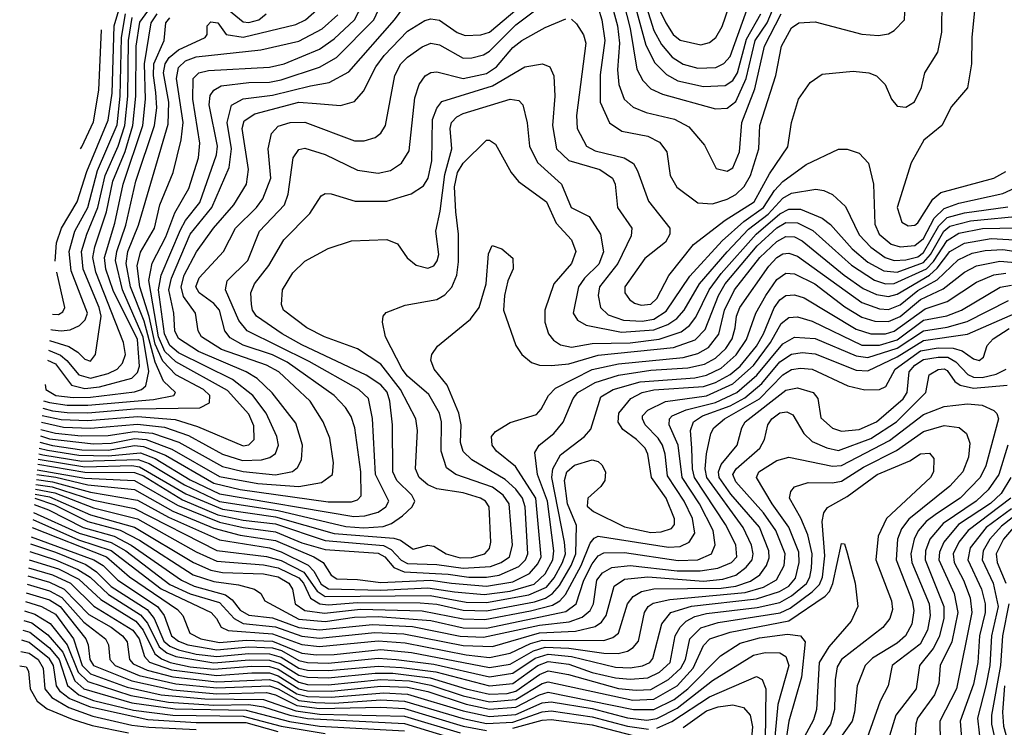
# Model space of a CAD drawing. Extents: x 997028 to 1115134, y 536408 to 618974.
# Tile 74 of 256: x 1001363 to 1004720, y 573464 to 575876. Entities that reach past the tile are written whole.
import ezdxf

# ---------------------------------------------------------------- set-up
doc = ezdxf.new("R2010")
doc.units = 0

msp = doc.modelspace()

# ---------------------------------------------------------------- linework, layer by layer
at = {"layer": '0CON10XD'}
for points in [[(1001437.9, 574503.3), (1001512.7, 574487.3), (1001605, 574483.4), (1001765, 574497.4), (1001856.9, 574486.9), (1001938.7, 574458.7), (1002055, 574394.4), (1002122.8, 574372.8), (1002188.1, 574375), (1002216.4, 574383.6), (1002235, 574396.8), (1002245.6, 574425), (1002240.4, 574455), (1002203.3, 574535), (1002157.7, 574595), (1002089, 574649), (1001905, 574740.6), (1001874.7, 574765), (1001857.3, 574805), (1001836.6, 574955), (1001845.9, 575005), (1001911.1, 575158.9), (1001929, 575191), (1001977.6, 575252.4), (1002034.6, 575415), (1002037.4, 575445), (1002009.1, 575585), (1002012.8, 575617.2), (1002025, 575635.7), (1002050.1, 575649.9), (1002145, 575661), (1002215, 575663), (1002255, 575670.9), (1002385, 575713.3), (1002443.5, 575746.5), (1002570.5, 575875), (1002631.7, 576008.3)], [(1003355, 576026.9), (1003401.9, 575855), (1003408.2, 575795), (1003400.9, 575705), (1003405.7, 575654.3), (1003424.2, 575605), (1003455, 575577.1), (1003498.8, 575558.8), (1003596.3, 575536.3), (1003645, 575510.4), (1003697.8, 575447.8), (1003737.9, 575367.9), (1003775, 575358.8), (1003795, 575370.9), (1003817.2, 575425), (1003825.8, 575525), (1003869.9, 575640.1), (1003902.7, 575785), (1003958.9, 575895)], [(1003412, 575975), (1003444.7, 575845), (1003466.9, 575706.9), (1003487.8, 575667.8), (1003515, 575640), (1003555, 575621.6), (1003735, 575571.7), (1003775, 575574.3), (1003805, 575596.7), (1003840.4, 575675), (1003870.7, 575805), (1003911.4, 575865), (1003945.1, 575944.9)], [(1003449.8, 575965), (1003498.4, 575788.4), (1003528.9, 575728.9), (1003568.8, 575688.8), (1003607.5, 575667.5), (1003695, 575647.4), (1003768.7, 575651.3), (1003795, 575668.3), (1003810.5, 575695), (1003840.7, 575809.3), (1003890.6, 575895)], [(1003480.5, 575980.5), (1003525, 575839.2), (1003551, 575791), (1003587.6, 575747.6), (1003625, 575724.5), (1003675, 575710.2), (1003736.9, 575713.1), (1003763.5, 575726.5), (1003785, 575749.7), (1003869.7, 575985)], [(1003527.8, 575945), (1003566, 575865), (1003591.5, 575825), (1003615, 575806.1), (1003685, 575790), (1003715, 575797.6), (1003737.2, 575815), (1003757.8, 575852.2), (1003803.3, 575985)], [(1004623.8, 575965), (1004610, 575815), (1004608.1, 575725), (1004595, 575643.3), (1004540, 575580), (1004506.9, 575515), (1004445.5, 575464.5), (1004402.8, 575387.3), (1004355.3, 575235.3), (1004371.1, 575185), (1004392.6, 575172.6), (1004415, 575175.5), (1004425, 575183.1), (1004476.1, 575263.9), (1004503.6, 575286.4), (1004684.4, 575335), (1004725, 575358.6)], [(1001433.7, 574456.7), (1001465, 574447.4), (1001615, 574430.2), (1001675, 574431.9), (1001755, 574447.7), (1001794.4, 574444.4), (1001882.3, 574412.3), (1002045, 574318.6), (1002175.1, 574295.1), (1002315, 574285.1), (1002392.1, 574297.9), (1002429.6, 574325), (1002433.5, 574365), (1002421.1, 574448.9), (1002397.4, 574505), (1002353.3, 574575), (1002246.9, 574675), (1002205, 574698.5), (1002051.8, 574751.8), (1001982.9, 574795), (1001971.4, 574815), (1001962.6, 574875), (1001922.2, 574932.2), (1001913.4, 574965), (1001924.5, 575005), (1001966, 575084), (1002023.8, 575165), (1002093.2, 575245), (1002136, 575315), (1002143.7, 575365), (1002121.3, 575505), (1002128.7, 575531.3), (1002165.3, 575554.7), (1002315, 575594.3), (1002375, 575590.4), (1002456.5, 575583.5), (1002505, 575597.3), (1002535, 575632.1), (1002577.4, 575715), (1002606.4, 575753.6), (1002685, 575836.9), (1002745, 575872.3), (1002765, 575878.1), (1002795, 575873.5), (1002855, 575831.7), (1002881.8, 575821.8), (1002935, 575824.2), (1002965, 575833.4), (1003101, 575949)], [(1001435.7, 574479.1), (1001485, 574466.5), (1001573, 574457), (1001665, 574458.7), (1001755, 574472.4), (1001816.3, 574466.3), (1001905.7, 574435.7), (1002055, 574352.3), (1002125, 574335.4), (1002235, 574323.8), (1002293.8, 574336.2), (1002310.2, 574349.8), (1002323.6, 574375), (1002327.5, 574425), (1002305, 574500.9), (1002224.2, 574604.2), (1002173.2, 574653.2), (1002135.3, 574675), (1001972.7, 574745), (1001905, 574788.8), (1001891.9, 574815), (1001888.5, 574875), (1001872, 574955), (1001880.9, 574995), (1001945, 575144.3), (1002017.8, 575235), (1002077.7, 575372.3), (1002085.1, 575435), (1002070.3, 575525), (1002085.8, 575584.2), (1002124.6, 575605.4), (1002225, 575617.9), (1002355, 575650.1), (1002418.6, 575661.4), (1002485, 575698.4), (1002641.5, 575875), (1002684.9, 575935.2)], [(1001440, 574526.9), (1001505, 574512.9), (1001595, 574509.8), (1001765, 574522.8), (1001892.8, 574512.8), (1001969.1, 574489.1), (1002125, 574423), (1002145, 574426.4), (1002162.6, 574445), (1002161, 574491), (1002145, 574530.8), (1002071.7, 574611.7), (1001895, 574709), (1001857.5, 574745), (1001837, 574795), (1001803.7, 574986.3), (1001814.5, 575045.5), (1001861.9, 575135), (1001892.4, 575217.6), (1001939.7, 575300.3), (1001972.6, 575405), (1001977.9, 575455), (1001953.3, 575605), (1001955, 575675.4), (1001973.6, 575695), (1002007.2, 575702.8), (1002215, 575714.1), (1002265, 575725.2), (1002385, 575775.5), (1002435, 575809.8), (1002504.5, 575875.5), (1002545.7, 575955)], [(1001444.4, 574576.2), (1001465, 574570.4), (1001525, 574562.3), (1001595, 574561.6), (1001819.2, 574580.8), (1001888.8, 574595), (1001894, 574605), (1001853.6, 574643.6), (1001825, 574708.6), (1001787.7, 574847.7), (1001741.2, 574965), (1001726.5, 575045), (1001732.2, 575085), (1001767.9, 575175), (1001869.2, 575519.2), (1001871.2, 575595), (1001853.2, 575695), (1001858.7, 575725), (1001872.9, 575747.1), (1001905, 575772.5), (1001995.8, 575815), (1002002.5, 575825), (1002002.5, 575855), (1002015, 575867.7), (1002038.5, 575865), (1002067.1, 575825), (1002125, 575816.4), (1002305, 575858.7), (1002338.1, 575875), (1002405, 575934.2)], [(1003245, 575876.8), (1003261.5, 575861.5), (1003285, 575824.5), (1003293.6, 575795), (1003261.2, 575548.8), (1003264.2, 575505), (1003296, 575445), (1003325, 575429), (1003424.4, 575405), (1003455.6, 575385.6), (1003470.1, 575360.1), (1003506.6, 575256.6), (1003579.6, 575165), (1003580, 575145), (1003565, 575117.8), (1003495, 575061.6), (1003426.4, 574965), (1003426.7, 574945), (1003442.1, 574922.1), (1003459.1, 574909.1), (1003482.3, 574902.3), (1003515, 574905.8), (1003535, 574924.8), (1003576.4, 575003.6), (1003660.3, 575109.8), (1003768.1, 575191.9), (1003866.9, 575255), (1003920, 575350), (1003981.7, 575441.7), (1003994.6, 575525), (1004018.9, 575605), (1004058.3, 575661.7), (1004099.7, 575690.3), (1004205, 575700), (1004258.8, 575695), (1004284, 575684), (1004314.3, 575655), (1004335.7, 575605), (1004355, 575581.4), (1004385, 575577.5), (1004414.1, 575595.9), (1004437.5, 575645), (1004448.8, 575695), (1004493.1, 575765), (1004507, 575833), (1004508.2, 575945)], [(1001431.8, 574435.8), (1001475, 574423.8), (1001575, 574409.9), (1001665, 574408.1), (1001755, 574423.8), (1001785, 574421.2), (1001860.9, 574390.9), (1002025, 574296.2), (1002115, 574273.9), (1002415, 574232), (1002495, 574232.7), (1002515, 574239.5), (1002527, 574253), (1002525.9, 574335), (1002505.9, 574485), (1002493.6, 574523.6), (1002473.6, 574553.6), (1002435.3, 574595), (1002275, 574708.7), (1002225, 574733.4), (1002125, 574766.1), (1002081.1, 574791.1), (1002062.6, 574815), (1002045, 574885.8), (1002025, 574908.5), (1001974.8, 574945), (1001964.2, 574965), (1001975, 574995.8), (1002058.4, 575085), (1002099, 575165), (1002170.7, 575235), (1002191.9, 575265), (1002219.1, 575335), (1002210.9, 575435), (1002222.2, 575487.7), (1002245, 575512.2), (1002285, 575524.8), (1002335, 575526.7), (1002505, 575462.9), (1002537.2, 575462.8), (1002575, 575473.8), (1002595, 575489.1), (1002610.6, 575515), (1002642.4, 575685), (1002662.3, 575725), (1002685, 575748.4), (1002735, 575783), (1002765, 575795.2), (1002795, 575790), (1002875, 575744.8), (1002904.8, 575745.2), (1002945, 575756), (1002965, 575768.3), (1003055, 575858.2), (1003127.7, 575912.3)], [(1001457.8, 574714.6), (1001485, 574702.7), (1001540.3, 574630.3), (1001585, 574618.3), (1001635, 574624.2), (1001745, 574654.3), (1001765, 574672.8), (1001772, 574695), (1001764.5, 574785), (1001682.4, 574952.4), (1001657.1, 575025), (1001652, 575065), (1001687.4, 575182.6), (1001715.5, 575315), (1001782.6, 575515), (1001792.3, 575605), (1001788.6, 575725), (1001811, 575865), (1001831.4, 575895)], [(1001461.6, 574748.8), (1001502.1, 574732.1), (1001524.2, 574714.2), (1001564.7, 574664.7), (1001605, 574653.8), (1001665, 574669.9), (1001695.3, 574684.7), (1001713.9, 574705), (1001723.9, 574735), (1001717.6, 574775), (1001622.8, 575015), (1001612.7, 575065), (1001618.9, 575101.1), (1001659.3, 575220.7), (1001680.5, 575325), (1001723.3, 575426.7), (1001749.3, 575515), (1001759.3, 575615), (1001760.6, 575785), (1001772.7, 575867.3), (1001799.9, 575905)], [(1001469.6, 574820.2), (1001475, 574818.3), (1001505, 574814.9), (1001535, 574818.9), (1001567.1, 574832.9), (1001587, 574853), (1001594.9, 574875), (1001539.1, 575019.1), (1001532.3, 575085), (1001550.7, 575155), (1001595, 575235.2), (1001628.7, 575361.3), (1001695, 575517.1), (1001706.3, 575615), (1001710, 575815), (1001724.1, 575895)], [(1001484, 575052.5), (1001488.5, 575115), (1001505.4, 575165), (1001558.9, 575255), (1001592.4, 575357.6), (1001665, 575533.1), (1001678.1, 575625), (1001685.8, 575855), (1001701.7, 575908.3)], [(1002075, 575908.6), (1002125, 575868.5), (1002145, 575865.7), (1002178.2, 575875), (1002203.7, 575895)], [(1003335, 575916.4), (1003347.7, 575875), (1003357.8, 575805), (1003342.7, 575687.3), (1003342.8, 575595), (1003373.7, 575523.7), (1003416.1, 575496.1), (1003505, 575478.5), (1003545, 575458.6), (1003569.2, 575425), (1003580.5, 575345), (1003603.4, 575305), (1003675, 575251.8), (1003725, 575248.1), (1003775, 575263.3), (1003805, 575279.3), (1003832.9, 575307.1), (1003854.8, 575345), (1003883, 575435), (1003887.2, 575515), (1003941, 575685), (1003960.4, 575785), (1003995, 575847.8), (1004020, 575865), (1004075, 575868.6), (1004235, 575825.8), (1004291.8, 575821.8), (1004325, 575827.9), (1004345, 575838.8), (1004379.6, 575875), (1004382.4, 575925)], [(1001430, 574415.7), (1001457.9, 574407.9), (1001565, 574391), (1001665, 574388.5), (1001775, 574399.2), (1001825, 574380.1), (1001945, 574307), (1002045, 574260.1), (1002502.6, 574182.6), (1002540, 574185), (1002585, 574197), (1002611.4, 574215), (1002622.3, 574235), (1002575.9, 574325), (1002566, 574516), (1002552, 574585), (1002519.7, 574615), (1002350.2, 574710.2), (1002138.6, 574815), (1002110, 574850), (1002064.7, 574955.3), (1002071.1, 574985), (1002141.1, 575055), (1002180.3, 575155), (1002265.7, 575245), (1002278.6, 575281.4), (1002295.5, 575404.5), (1002315, 575433.2), (1002335, 575437.6), (1002405, 575416.2), (1002515, 575362.7), (1002585, 575352.1), (1002627.9, 575362.1), (1002665, 575387.1), (1002691.4, 575428.6), (1002710.5, 575609.5), (1002725.3, 575655), (1002745.9, 575684.1), (1002765, 575695.3), (1002785, 575697.3), (1002875, 575675.2), (1002955, 575692.4), (1002988.8, 575715), (1003045, 575780.4), (1003075, 575804.8), (1003155, 575849.3), (1003225, 575878.4)], [(1001442.2, 574551.1), (1001475, 574542.5), (1001525, 574536.7), (1001595, 574535.8), (1001755, 574549.1), (1001977.9, 574552.1), (1002010.4, 574569.6), (1002011.9, 574595), (1001989.4, 574615), (1001895, 574665.4), (1001851.3, 574711.3), (1001825, 574769.2), (1001804.1, 574864.1), (1001772.6, 574965), (1001763.6, 575036.4), (1001775, 575082.9), (1001822.7, 575165), (1001840.6, 575245), (1001886, 575355), (1001914.1, 575465.9), (1001920.3, 575525), (1001898, 575675), (1001905, 575712.4), (1001928.7, 575735), (1001965, 575748.8), (1002185, 575772.7), (1002315, 575802.9), (1002395, 575844.8), (1002448.4, 575891.6)], [(1001449.5, 574632.4), (1001452.8, 574615), (1001486.8, 574595), (1001545, 574587.4), (1001605, 574588.5), (1001755, 574607.7), (1001778.8, 574615), (1001792.8, 574627.2), (1001804, 574676), (1001784, 574794), (1001713.4, 574955), (1001690, 575055), (1001694.2, 575085.8), (1001724.9, 575174.9), (1001759.1, 575325), (1001823, 575515), (1001830.4, 575575), (1001827.7, 575627.7), (1001819, 575685), (1001820.8, 575725), (1001855.5, 575805), (1001861.4, 575865), (1001875, 575881.4)], [(1001465.4, 574782.6), (1001531.3, 574761.3), (1001562, 574742), (1001585, 574718.2), (1001605, 574711.8), (1001621.3, 574735), (1001640.5, 574865), (1001633.9, 574895), (1001579.6, 575025), (1001574.3, 575085), (1001591.8, 575145), (1001629.7, 575235), (1001654.3, 575345), (1001698.7, 575445), (1001721.8, 575515), (1001732, 575615), (1001734.4, 575805), (1001746.9, 575883.1)], [(1001570.8, 575434.9), (1001575, 575442.1), (1001615, 575527.5), (1001633, 575635), (1001642.1, 575841.5)], [(1001428.2, 574396.3), (1001442.6, 574392.6), (1001575, 574371.4), (1001767, 574377), (1001805, 574363.2), (1001925, 574289.9), (1002045, 574233.4), (1002245, 574203.3), (1002475, 574148.3), (1002536.4, 574143.6), (1002602.2, 574147.8), (1002631.3, 574158.7), (1002668.3, 574185), (1002701.2, 574215), (1002710, 574235), (1002699.7, 574255), (1002649.6, 574305), (1002635.5, 574335), (1002634.4, 574495), (1002625.4, 574575), (1002615.9, 574605.9), (1002595, 574631.3), (1002545, 574663.6), (1002325, 574767.1), (1002258.1, 574805), (1002171, 574865), (1002157.3, 574885), (1002153.2, 574905), (1002151.6, 574945), (1002163.3, 574975), (1002212.7, 575037.3), (1002264.1, 575125), (1002352.7, 575215), (1002391.1, 575275), (1002405, 575282.7), (1002425, 575282.3), (1002507.5, 575257.5), (1002615, 575257.6), (1002697.9, 575282.1), (1002740.2, 575309.8), (1002755.6, 575335), (1002768.4, 575395), (1002770.8, 575535), (1002785.8, 575574.2), (1002802.9, 575597.1), (1002975, 575650.1), (1003085, 575714.7), (1003145.4, 575725.4), (1003170.6, 575715), (1003184.7, 575684.7), (1003187.6, 575615), (1003179.8, 575515), (1003194, 575435), (1003235.1, 575395.1), (1003341.2, 575365), (1003383.8, 575335), (1003393, 575315), (1003401.4, 575235), (1003450.3, 575165), (1003448.5, 575138.5), (1003402.6, 575045), (1003340.6, 574965), (1003335.6, 574935), (1003343.8, 574895), (1003369.3, 574869.3), (1003421.5, 574851.5), (1003485, 574848.6), (1003525.7, 574855), (1003567.4, 574882.6), (1003648.3, 575001.7), (1003758.2, 575121.8), (1003831.9, 575188.1), (1003899.2, 575235), (1003936.7, 575293.3), (1003965, 575323.9), (1004045, 575381.9), (1004155, 575434.6), (1004185, 575434.5), (1004225, 575421.1), (1004257, 575387), (1004274.2, 575315), (1004278.4, 575178.4), (1004293.8, 575145), (1004335, 575110.6), (1004365, 575100.9), (1004415, 575106.5), (1004445, 575129.7), (1004480.9, 575199.1), (1004515, 575232.2), (1004565, 575250.3), (1004715, 575282.9), (1004785, 575314.5)], [(1001426.6, 574377.6), (1001585, 574352.1), (1001745, 574356.4), (1001772.1, 574352.1), (1001929.9, 574259.9), (1002055, 574206.8), (1002235, 574181.4), (1002435, 574124.8), (1002638.8, 574108.8), (1002661.1, 574101.1), (1002705, 574070.8), (1002755, 574084.4), (1002775, 574081.4), (1002817.3, 574055), (1002865, 574041.1), (1002905, 574042.1), (1002949.6, 574055), (1002965, 574073.3), (1002969.6, 574095), (1002964.2, 574215), (1002950.9, 574235), (1002934.6, 574245), (1002875, 574262.6), (1002785, 574276.5), (1002755, 574290.7), (1002725.2, 574315), (1002713, 574345), (1002719, 574475), (1002713.8, 574515), (1002662.1, 574615), (1002595, 574701.2), (1002515, 574754), (1002402.5, 574795), (1002342.1, 574825), (1002262.5, 574885), (1002256.2, 574905), (1002258.9, 574955), (1002295, 575012.9), (1002335, 575052.5), (1002414.7, 575095.3), (1002495, 575121.8), (1002615, 575126.2), (1002651.1, 575111.1), (1002684.1, 575064.1), (1002715, 575039.1), (1002755, 575028.2), (1002775, 575037.1), (1002786.8, 575053.2), (1002792.1, 575075), (1002782, 575155), (1002797, 575223), (1002812.5, 575347.5), (1002836.5, 575435), (1002831.3, 575505), (1002835.6, 575525), (1002853.9, 575545), (1002875, 575556.4), (1003035, 575604.7), (1003065, 575600), (1003078.2, 575585), (1003093.8, 575523.8), (1003101.2, 575445), (1003128.4, 575388.4), (1003210.3, 575315), (1003243.5, 575235), (1003304.8, 575204.8), (1003343.3, 575145), (1003354, 575084), (1003337.8, 575042.2), (1003289, 574995), (1003268.3, 574965), (1003250.5, 574875), (1003265, 574851.8), (1003294.5, 574834.5), (1003415, 574810.9), (1003525, 574818.1), (1003573.3, 574836.7), (1003603.4, 574856.6), (1003628.4, 574885), (1003681.4, 574975), (1003775.4, 575084.6), (1003848.6, 575161.4), (1003915, 575213.2), (1003965, 575267.2), (1003995, 575284.6), (1004078.1, 575298.1), (1004105, 575293.8), (1004135, 575279.6), (1004178.6, 575238.6), (1004225, 575142.7), (1004265, 575100.6), (1004313.8, 575065), (1004345, 575054.5), (1004385, 575056.8), (1004425, 575067.8), (1004445, 575082.4), (1004496.7, 575173.3), (1004525, 575201.1), (1004585, 575217.5), (1004732.3, 575237.7)], [(1001425, 574360.1), (1001585, 574333.3), (1001755, 574332.6), (1001785, 574320.7), (1001918.6, 574238.6), (1002038.3, 574188.3), (1002125, 574170.1), (1002235, 574156.9), (1002405, 574100.7), (1002603.4, 574083.4), (1002629.7, 574069.7), (1002663.4, 574033.4), (1002685, 574022), (1002785, 574019.2), (1002875, 574006.2), (1002968.2, 574011.8), (1003005.3, 574025), (1003033.7, 574045), (1003043.3, 574085), (1003032.3, 574225), (1003012, 574255), (1002975, 574282.5), (1002850.5, 574325), (1002818.7, 574348.7), (1002799.8, 574405), (1002801.7, 574505), (1002794.1, 574535), (1002758, 574598), (1002685, 574661), (1002666.7, 574685), (1002610, 574795), (1002600, 574845), (1002602.5, 574865), (1002612.9, 574877.1), (1002677.7, 574902.3), (1002785, 574922.1), (1002812.7, 574937.3), (1002836.2, 574963.8), (1002853.9, 575005), (1002859.8, 575050.2), (1002858.8, 575145), (1002850.2, 575220.2), (1002846.2, 575306.2), (1002855.6, 575355), (1002875, 575386.5), (1002955, 575464.6), (1002965, 575464.6), (1002985, 575450.9), (1003038.8, 575355), (1003063.8, 575323.8), (1003159, 575255), (1003192.6, 575182.6), (1003245, 575125.6), (1003258.8, 575085), (1003244.7, 575045), (1003184.2, 574975), (1003153.3, 574885), (1003154.2, 574845), (1003165.9, 574805), (1003182.9, 574782.9), (1003207.5, 574767.5), (1003245, 574759.5), (1003315, 574771.8), (1003445, 574774.6), (1003543.4, 574786.6), (1003618.4, 574811.6), (1003646.5, 574833.5), (1003668.5, 574861.5), (1003714, 574955), (1003755, 575010.2), (1003874.2, 575145), (1003955, 575213.7), (1003985, 575229.8), (1004025, 575229.6), (1004099.2, 575199.2), (1004127.5, 575177.5), (1004201.8, 575095), (1004255, 575049.5), (1004309.9, 575019.9), (1004355, 575015.5), (1004445, 575047.6), (1004468.7, 575075), (1004514.5, 575155), (1004535, 575171.9), (1004605, 575190.2), (1004792.3, 575207.7)], [(1001423.3, 574341.7), (1001585, 574313.5), (1001755, 574305.5), (1001900.7, 574220.7), (1002045, 574162.9), (1002125, 574144.9), (1002235, 574130.5), (1002325, 574092.6), (1002405, 574069.7), (1002585, 574057.4), (1002608.7, 574045), (1002638.9, 574008.9), (1002673.7, 573993.7), (1002824.1, 573985.9), (1002895, 573975.8), (1002955, 573975.2), (1002997.4, 573982.6), (1003065, 574012.4), (1003087.3, 574035), (1003095.4, 574055), (1003086.2, 574215), (1003078, 574245), (1003055, 574275.8), (1003018.5, 574308.5), (1002905, 574375.6), (1002875, 574404), (1002866, 574435), (1002868.7, 574495), (1002860.4, 574535), (1002820.2, 574630.2), (1002776.1, 574685), (1002765.5, 574715), (1002768.9, 574735), (1002787.6, 574762.4), (1002900, 574855), (1002929.6, 574895), (1002953.8, 574975), (1002962, 575078), (1002974.3, 575105.7), (1003006.7, 575095), (1003045, 575062.5), (1003046.1, 575026.1), (1003028, 574985), (1003015.7, 574935), (1003012.2, 574885), (1003054.7, 574764.7), (1003075.5, 574735), (1003107.7, 574707.7), (1003135, 574698.2), (1003176.6, 574696.6), (1003235, 574702.4), (1003335, 574731.6), (1003592.1, 574757.9), (1003665.8, 574784.2), (1003700.6, 574819.4), (1003745.9, 574935), (1003768.6, 574975), (1003877.6, 575105), (1003945, 575166.7), (1003975, 575183.8), (1004015, 575183.4), (1004067.6, 575157.6), (1004198.8, 575038.8), (1004277.7, 574987.7), (1004315, 574975.7), (1004345, 574976.8), (1004455, 575026.3), (1004479, 575051), (1004525, 575123.3), (1004565, 575147.8), (1004646, 575164), (1004822.4, 575167.6)], [(1001421.9, 574326), (1001486.4, 574316.4), (1001595, 574290.1), (1001755, 574273.8), (1001885, 574200.9), (1002025, 574143), (1002115, 574118.8), (1002235, 574101), (1002366.1, 574045), (1002398.1, 574025), (1002425, 573981.8), (1002445, 573969.5), (1002515, 573968), (1002595, 573957.4), (1002765, 573965.1), (1002835.6, 573955.6), (1002955, 573944.6), (1003045, 573959.3), (1003101.6, 573988.4), (1003129.4, 574020.6), (1003140.9, 574045), (1003123, 574245), (1003053.1, 574353.1), (1002989.2, 574405), (1002973.9, 574425), (1002971.8, 574455), (1002985, 574471.9), (1003035, 574502.7), (1003125, 574530.5), (1003141.7, 574548.3), (1003166.7, 574595), (1003190.2, 574619.8), (1003315, 574683.7), (1003405, 574702.4), (1003625.4, 574724.6), (1003675, 574738), (1003711.3, 574758.7), (1003746.7, 574803.3), (1003765.7, 574885), (1003800.7, 574955), (1003886.5, 575065), (1003945, 575120), (1003975, 575136.7), (1004005, 575135.1), (1004031.4, 575121.4), (1004173.8, 575005), (1004239.2, 574959.2), (1004285, 574939), (1004325, 574932.1), (1004355, 574940.1), (1004465, 575004.9), (1004491.5, 575028.5), (1004535, 575085.6), (1004585, 575114), (1004675, 575129.3), (1004815, 575122.2)], [(1001420.3, 574308.2), (1001475, 574300.8), (1001604.6, 574265.4), (1001765, 574238.4), (1001870.1, 574180.1), (1002045, 574102.4), (1002215, 574075.2), (1002255, 574062.3), (1002346.2, 574016.2), (1002365.7, 573995.7), (1002391.5, 573951.5), (1002415.8, 573935.8), (1002595, 573931), (1002755, 573939), (1002845.8, 573925.8), (1002946.5, 573916.5), (1003035, 573927.8), (1003117.8, 573952.2), (1003155, 573987), (1003180.7, 574035), (1003184.7, 574065), (1003163.2, 574235), (1003128.6, 574325), (1003119.6, 574400.4), (1003134.6, 574425), (1003184.4, 574465.6), (1003216.6, 574503.4), (1003249.8, 574585), (1003266.1, 574605), (1003325, 574639), (1003405, 574664.1), (1003515, 574680.8), (1003641.4, 574688.6), (1003698.2, 574701.8), (1003735, 574722.3), (1003770.9, 574755), (1003792.3, 574787.7), (1003802.1, 574825), (1003806.6, 574865), (1003818.7, 574895), (1003917.3, 575035), (1003945, 575065.5), (1003965, 575077.9), (1003985, 575080.3), (1004015, 575069.2), (1004235, 574911.5), (1004295, 574890.6), (1004325, 574888.3), (1004365, 574904.1), (1004425, 574952.9), (1004491, 574989), (1004563.4, 575056.6), (1004610.5, 575079.5), (1004655, 575089.1), (1004715, 575092.4), (1004805, 575079.2)], [(1001418.8, 574291.1), (1001473.5, 574283.5), (1001615, 574238.4), (1001755, 574209.8), (1002035, 574066.7), (1002205, 574046.4), (1002255, 574032.2), (1002332.3, 573992.3), (1002377.3, 573927.3), (1002405, 573910), (1002762.7, 573912.7), (1002885, 573890.4), (1002955, 573888.8), (1003098.6, 573915), (1003159, 573941), (1003185, 573973.1), (1003214.3, 574025), (1003223.8, 574055), (1003220.8, 574095), (1003178, 574315), (1003180.8, 574345), (1003207.1, 574392.9), (1003288.5, 574455), (1003310.5, 574479.5), (1003345, 574589.7), (1003386.6, 574615), (1003478.8, 574641.2), (1003665, 574655.4), (1003705, 574663.6), (1003755, 574687.8), (1003806.5, 574733.5), (1003841.4, 574785), (1003873.6, 574875), (1003907.1, 574935), (1003945, 574990.2), (1003975, 575012.1), (1004005, 575009.3), (1004073.8, 574975), (1004176.4, 574896.4), (1004235, 574861.4), (1004278.3, 574848.3), (1004325, 574847.1), (1004365, 574864), (1004435, 574922), (1004511.8, 574958.2), (1004585, 575015.4), (1004625, 575037), (1004705, 575052.6), (1004875, 575038.1)], [(1001417.4, 574275.6), (1001483.2, 574263.2), (1001615, 574212.1), (1001765, 574174.1), (1001965, 574061.9), (1002035, 574029.5), (1002195, 574017.7), (1002245, 574007), (1002315, 573973.6), (1002330.4, 573955), (1002354.5, 573904.5), (1002386.5, 573885), (1002415, 573881), (1002515, 573889.6), (1002728.3, 573888.3), (1002785, 573883.4), (1002875, 573862.6), (1002955, 573860.6), (1003118.5, 573891.5), (1003155.8, 573904.2), (1003179.9, 573920.1), (1003203.1, 573946.9), (1003243.9, 574015), (1003259.7, 574055), (1003261.5, 574151.5), (1003230.5, 574225), (1003220.4, 574305), (1003228.3, 574335), (1003255, 574357.2), (1003315, 574375.5), (1003335, 574370), (1003348.4, 574358.4), (1003360.5, 574335), (1003357.7, 574305), (1003344.4, 574285), (1003299.7, 574245), (1003297.7, 574217.7), (1003319.3, 574199.3), (1003425, 574146.9), (1003515, 574127.5), (1003549.9, 574130.1), (1003585, 574141.6), (1003595.7, 574155), (1003595.2, 574174.8), (1003566.8, 574245), (1003517.1, 574315), (1003505.2, 574395), (1003496, 574415), (1003466.5, 574445), (1003419.3, 574479.3), (1003403.4, 574503.4), (1003405.6, 574535), (1003446.8, 574585), (1003486, 574605), (1003525, 574614.3), (1003695, 574624.9), (1003735, 574638.5), (1003785, 574665.9), (1003819.7, 574695), (1003875, 574763), (1003899.1, 574805), (1003935, 574893), (1003955, 574920.8), (1003975, 574935.2), (1004005, 574938), (1004037.3, 574927.3), (1004215, 574821), (1004265, 574804.9), (1004314.7, 574804.7), (1004345, 574814), (1004449.9, 574890.1), (1004525.3, 574914.7), (1004625, 574980.7), (1004685, 575005.4), (1004725, 575011.4)], [(1001475.4, 574871.9), (1001495, 574871.2), (1001510, 574880), (1001517.4, 574895), (1001490.1, 575015.4)], [(1001415.8, 574258.2), (1001465, 574249.6), (1001605, 574188.4), (1001755, 574145.9), (1001955.7, 574025.7), (1002015, 573999.8), (1002055, 573990.9), (1002195, 573987.4), (1002245, 573977), (1002281.2, 573955), (1002292.8, 573935), (1002302.1, 573885), (1002335, 573862.2), (1002402.9, 573852.9), (1002525, 573866.5), (1002735, 573861), (1002875, 573833), (1002948.6, 573831.4), (1003105, 573860.3), (1003179.6, 573880.4), (1003204.8, 573895), (1003223.8, 573916.2), (1003277.4, 574015), (1003308.2, 574091.8), (1003321.4, 574108.6), (1003335, 574114.8), (1003575, 574077.5), (1003615, 574080.1), (1003645.9, 574095), (1003665.2, 574125), (1003657.6, 574175), (1003629.2, 574235), (1003571.4, 574321.4), (1003564.1, 574395), (1003554.9, 574425), (1003539.7, 574449.7), (1003496.1, 574495), (1003486.2, 574515), (1003487.2, 574525), (1003505, 574545.2), (1003565, 574573.7), (1003705, 574593.2), (1003795, 574634.1), (1003865, 574697.4), (1003923.5, 574775), (1003959.9, 574840.1), (1003985, 574860.6), (1004015, 574862.7), (1004065, 574847.6), (1004235, 574766.2), (1004295, 574766.7), (1004355, 574784.9), (1004445, 574851.2), (1004523.9, 574866.1), (1004574.7, 574885), (1004706.5, 574963.5), (1004745, 574970.2)], [(1001412.6, 574222.7), (1001460.9, 574205), (1001579.7, 574145), (1001685.7, 574115.7), (1001743.6, 574085), (1001914.5, 573965), (1001958.1, 573945), (1002065.3, 573915.3), (1002087.7, 573897.7), (1002115, 573862.9), (1002145, 573845.9), (1002225, 573836.6), (1002315, 573804.4), (1002385, 573796.1), (1002565.6, 573814.4), (1002702.5, 573807.5), (1002865, 573773.9), (1002945, 573770.8), (1003135, 573812), (1003236.7, 573823.3), (1003280.6, 573839.4), (1003308.5, 573861.5), (1003319.7, 573885), (1003330.7, 573965), (1003350.2, 573989.8), (1003381.9, 574008.1), (1003444.3, 574015.7), (1003605, 573997.5), (1003683.1, 573996.9), (1003743.4, 574006.6), (1003790.2, 574025), (1003807.9, 574045), (1003805, 574086.2), (1003769.4, 574155), (1003664.3, 574315), (1003657, 574345), (1003655.3, 574415), (1003649.8, 574475), (1003660.4, 574505), (1003691.4, 574525), (1003785, 574559.1), (1003835, 574586.2), (1003893.9, 574636.1), (1003955, 574710), (1003995, 574735.9), (1004031.5, 574741.5), (1004075, 574737.1), (1004215, 574681.4), (1004255, 574678.8), (1004355, 574727), (1004445, 574782.3), (1004595, 574803.9), (1004795, 574891.1)], [(1001414.6, 574244.5), (1001481.7, 574221.7), (1001595, 574165), (1001705.3, 574135.3), (1001772, 574102), (1001955, 573983.1), (1002025, 573960.3), (1002109.2, 573949.2), (1002163.8, 573935), (1002185, 573920), (1002199.2, 573895), (1002315, 573832.3), (1002405, 573824.2), (1002505, 573839), (1002585, 573841.8), (1002765, 573828), (1002875, 573803), (1002955, 573802), (1003225, 573858.5), (1003260.9, 573885), (1003286.7, 573965), (1003315, 574020.8), (1003335, 574048.6), (1003355, 574059), (1003425, 574059.5), (1003608.2, 574031.8), (1003675, 574035.1), (1003721.8, 574055), (1003734.1, 574085.9), (1003727.6, 574135), (1003680.9, 574225), (1003622.1, 574315), (1003608.5, 574425), (1003577.5, 574495), (1003578.6, 574515), (1003587.4, 574525), (1003635.6, 574545.6), (1003735, 574571.3), (1003808.2, 574605), (1003876.5, 574663.5), (1003965, 574770.3), (1004005, 574793.3), (1004075, 574788.9), (1004215, 574729.4), (1004255, 574723.7), (1004355, 574755.5), (1004445, 574815.6), (1004525, 574827.4), (1004593.2, 574846.8), (1004735, 574918.4)], [(1001410.2, 574196.2), (1001565.8, 574125.8), (1001675, 574093.6), (1001725.1, 574065.1), (1001875, 573950.2), (1001945, 573918.6), (1002045, 573889.5), (1002094.4, 573834.4), (1002125, 573817.8), (1002235, 573806.4), (1002325, 573774.5), (1002385, 573767.5), (1002573.6, 573786.4), (1002672.6, 573782.6), (1002875, 573742.4), (1002975, 573739.6), (1003135, 573785.3), (1003258.2, 573791.8), (1003325, 573806.9), (1003347.4, 573822.6), (1003363, 573845), (1003390.6, 573945), (1003425, 573969.1), (1003505, 573976.3), (1003695, 573961.7), (1003761, 573969), (1003805, 573982), (1003840.6, 574009.4), (1003860, 574035), (1003864.1, 574055), (1003858.6, 574085), (1003829.6, 574145), (1003705.7, 574315), (1003700.1, 574345), (1003704.3, 574395.7), (1003719.5, 574465), (1003730, 574485), (1003766.1, 574515), (1003885, 574583.4), (1003965, 574665.4), (1003995, 574682.8), (1004025, 574687.8), (1004065, 574683.9), (1004187.1, 574627.1), (1004245, 574614), (1004295, 574614.7), (1004316.8, 574625), (1004348.2, 574685), (1004435, 574746.6), (1004495, 574756.9), (1004545.9, 574755.9), (1004576.8, 574746.8), (1004615, 574719.7), (1004635, 574714), (1004648.9, 574725), (1004662.1, 574765), (1004681.8, 574788.2), (1004736.9, 574823.1)], [(1001408.1, 574172), (1001563.2, 574103.2), (1001675, 574066.9), (1001845, 573935.2), (1002015.9, 573855), (1002034.7, 573835), (1002050.3, 573805), (1002073.9, 573793.9), (1002225, 573782.3), (1002325, 573746.1), (1002385, 573738.7), (1002585, 573758.5), (1002677.9, 573752.1), (1002885, 573710.6), (1002965, 573702), (1003035, 573716.2), (1003105, 573749.3), (1003145, 573761), (1003355, 573760.1), (1003385, 573769.6), (1003404.9, 573785.1), (1003435.9, 573885), (1003455, 573909.1), (1003483.5, 573926.5), (1003525, 573935.3), (1003755, 573938), (1003804.9, 573945.1), (1003855, 573961.4), (1003886.2, 573983.8), (1003909.2, 574015), (1003918.8, 574041.2), (1003917.3, 574065), (1003885, 574145.6), (1003787.9, 574257.9), (1003748.2, 574315), (1003746.1, 574335), (1003755, 574359.7), (1003809.6, 574425), (1003825.2, 574485), (1003836.7, 574505), (1003975, 574612.6), (1004015, 574621.2), (1004068.8, 574605), (1004084.7, 574585), (1004095, 574518.9), (1004135, 574483), (1004165, 574472.6), (1004225, 574478.6), (1004284.4, 574505), (1004375, 574583), (1004388.9, 574605), (1004396.2, 574675), (1004415, 574697.8), (1004445, 574716.9), (1004495, 574725.9), (1004527.1, 574725), (1004555, 574710), (1004595.8, 574665.8), (1004615, 574657.7), (1004645, 574655.6), (1004692.7, 574667.3), (1004726.7, 574685)], [(1001405.6, 574144.6), (1001659.2, 574045), (1001737.2, 573977.2), (1001900.7, 573865), (1001919.2, 573845), (1001943.5, 573785), (1001981.1, 573765), (1002045, 573753.1), (1002135, 573760.5), (1002225, 573757.8), (1002325, 573716.7), (1002375, 573710.4), (1002435, 573711.4), (1002595, 573729.4), (1002698.8, 573718.8), (1002965, 573667.5), (1003035, 573679.2), (1003115, 573725), (1003155, 573737.1), (1003235, 573733.2), (1003355, 573716), (1003404.1, 573715.9), (1003435, 573723.4), (1003455, 573735.7), (1003472.6, 573757.4), (1003493.4, 573855), (1003506, 573875), (1003522.9, 573887.1), (1003580.4, 573899.6), (1003836.2, 573923.8), (1003899, 573941), (1003943.8, 573966.2), (1003969.5, 574015), (1003973.1, 574055), (1003941.4, 574135), (1003899.2, 574195), (1003805, 574300.4), (1003794.9, 574325), (1003806, 574345), (1003886.7, 574415), (1003902.8, 574445), (1003913.4, 574495), (1003927.6, 574515), (1003955, 574535.5), (1003979, 574539), (1003999.1, 574529.1), (1004037.1, 574465), (1004065, 574438.4), (1004115, 574415.8), (1004155, 574407.8), (1004265, 574447.8), (1004352.6, 574505), (1004452.9, 574605), (1004463.8, 574665), (1004495, 574683.1), (1004515, 574685.1), (1004525, 574680), (1004552.1, 574642.1), (1004569.7, 574629.7), (1004615, 574619.7), (1004730.1, 574629.9)], [(1001402.7, 574112.8), (1001616.4, 574035), (1001647.4, 574015), (1001697.9, 573965), (1001832.7, 573875), (1001856.3, 573845), (1001881.1, 573775), (1001905, 573756.9), (1001936.2, 573745), (1002035, 573728.4), (1002145, 573737.8), (1002225, 573735.1), (1002255.6, 573725.6), (1002315, 573691.5), (1002345, 573684.3), (1002415, 573682), (1002585, 573699.3), (1002646.9, 573695), (1002775, 573679.3), (1002965, 573635.7), (1003045, 573648.2), (1003120.4, 573699.6), (1003165, 573713.3), (1003245, 573705.6), (1003395, 573668.2), (1003445, 573666.6), (1003486.3, 573673.7), (1003511.9, 573685), (1003522.2, 573697.8), (1003553.1, 573816.9), (1003583.8, 573855), (1003653.3, 573876.7), (1003875, 573901.9), (1003953.6, 573926.4), (1003985, 573945.1), (1004008.1, 573971.9), (1004021, 574025), (1004019.6, 574060.4), (1003986.1, 574146.1), (1003929, 574225), (1003875.3, 574315), (1003883.2, 574335), (1003945, 574373), (1003985, 574384.4), (1004135, 574354.3), (1004165, 574355.9), (1004329, 574441), (1004445, 574529.4), (1004515, 574557.4), (1004595, 574565.8), (1004645, 574561.7), (1004684, 574544), (1004695, 574533.1), (1004700.6, 574515), (1004656.7, 574355), (1004638.4, 574315), (1004570, 574245), (1004488.9, 574191.1), (1004454.1, 574165), (1004426.6, 574133.4), (1004412.4, 574105), (1004401, 574055), (1004404.6, 574025), (1004464.1, 573885), (1004467.5, 573845), (1004458.7, 573795), (1004432.8, 573747.2), (1004338.4, 573675), (1004324.1, 573605), (1004297, 573553), (1004251.3, 573425)], [(1001400.6, 574088.7), (1001485, 574061), (1001588.3, 574018.3), (1001625, 573993.2), (1001675, 573943.9), (1001797.9, 573865), (1001821.6, 573835), (1001855, 573757.6), (1001875, 573740.7), (1001905, 573728.2), (1001965, 573713.6), (1002035, 573705.4), (1002145, 573715.9), (1002215, 573714.6), (1002255, 573702.5), (1002315, 573665.2), (1002345, 573658.7), (1002416.9, 573656.9), (1002585, 573672.3), (1002665, 573667.9), (1002782.5, 573652.5), (1002965, 573604.9), (1003045, 573613.6), (1003129.3, 573675), (1003165, 573687.8), (1003235, 573679.4), (1003315, 573650.8), (1003395, 573632.4), (1003445, 573627.6), (1003505, 573632.5), (1003545, 573651.7), (1003580.7, 573685), (1003598, 573775), (1003614.7, 573805.3), (1003635, 573825.5), (1003665, 573841.1), (1003705, 573852), (1003878.1, 573871.9), (1003955, 573889.5), (1003995, 573911.8), (1004046.2, 573953.8), (1004057.6, 573975), (1004063.4, 574006.6), (1004065.6, 574055), (1004049.9, 574119.9), (1004026.9, 574176.9), (1003987.9, 574245), (1003992.4, 574267.6), (1004005, 574283.5), (1004051.7, 574298.3), (1004135, 574297), (1004165, 574302.7), (1004240, 574350), (1004352.2, 574407.8), (1004445, 574471.5), (1004515, 574492.4), (1004566, 574486), (1004591.8, 574465), (1004602.2, 574432.2), (1004598, 574385), (1004578.4, 574335), (1004534.7, 574285.3), (1004395, 574173.1), (1004370.2, 574139.8), (1004356.1, 574105), (1004351.1, 574035), (1004405.8, 573895), (1004412.3, 573862.3), (1004405.2, 573815), (1004382.8, 573775), (1004355, 573750.3), (1004270.3, 573699.7), (1004245.7, 573675), (1004218.5, 573605), (1004210, 573515), (1004201, 573485), (1004144.2, 573405)], [(1004731.9, 574425), (1004701.5, 574325), (1004665, 574273.4), (1004624.8, 574235), (1004511.3, 574158.7), (1004466.8, 574105), (1004451.8, 574065), (1004450.7, 574035), (1004514.2, 573875), (1004513.5, 573835), (1004498.4, 573771.6), (1004477.7, 573732.3), (1004430.6, 573675), (1004420, 573595), (1004350, 573505), (1004319.8, 573405)], [(1001398.2, 574062.6), (1001485, 574034.8), (1001561.8, 574001.8), (1001603.2, 573975), (1001666, 573916), (1001775, 573847.1), (1001798.7, 573818.7), (1001838.3, 573738.3), (1001865, 573717.3), (1001895, 573705.2), (1002025, 573683.1), (1002145.9, 573694.1), (1002215, 573692.7), (1002251.2, 573681.2), (1002315, 573641.1), (1002345, 573634.2), (1002415, 573632.4), (1002575, 573648.3), (1002635, 573647.9), (1002762.4, 573632.4), (1002885, 573594.5), (1002965, 573577.2), (1003025, 573579), (1003055, 573586.4), (1003135, 573643.8), (1003165, 573656.1), (1003234.2, 573644.2), (1003405, 573595.8), (1003465, 573590.1), (1003515, 573593), (1003575, 573627), (1003617.6, 573665), (1003632.9, 573695), (1003647.9, 573765), (1003685, 573802.7), (1003745, 573821.4), (1003955.9, 573854.1), (1003990.1, 573869.9), (1004064.8, 573925.2), (1004089.9, 573950.1), (1004100.2, 573975), (1004107.9, 574047.9), (1004099.4, 574165), (1004105.2, 574194.8), (1004116.9, 574213.1), (1004185, 574250), (1004286.9, 574325), (1004398.4, 574371.6), (1004435, 574395.8), (1004465, 574397.9), (1004479.6, 574379.6), (1004478.4, 574335), (1004468.1, 574315), (1004319, 574175), (1004290, 574115), (1004282.4, 574035), (1004336, 573895), (1004339, 573865), (1004330.3, 573835), (1004305.8, 573804.2), (1004165, 573695.2), (1004150.6, 573669.4), (1004144, 573626), (1004140.8, 573525), (1004127.4, 573475), (1004028.8, 573331.2)], [(1004742.2, 574315), (1004709.2, 574260.8), (1004672.9, 574227.1), (1004564.6, 574155), (1004513.6, 574095), (1004499.1, 574060.9), (1004497, 574035), (1004549.8, 573919.8), (1004562.3, 573855), (1004541.2, 573755), (1004501, 573675), (1004497.3, 573612.7), (1004482.7, 573575), (1004424.8, 573495), (1004418.4, 573475), (1004415.7, 573415)], [(1004839.8, 574250.2), (1004711.1, 574148.9), (1004670.7, 574105), (1004648.5, 574065), (1004644.2, 574035), (1004682.6, 573955), (1004699.2, 573875), (1004676.8, 573775), (1004670.4, 573675), (1004656.7, 573605), (1004629.1, 573495), (1004645.7, 573345)], [(1004742.1, 574245), (1004597.5, 574135), (1004564.9, 574095), (1004546.4, 574055), (1004549.1, 574025), (1004581.6, 573965), (1004604.1, 573905), (1004609.7, 573855), (1004556.9, 573595), (1004500.2, 573485), (1004501, 573415)], [(1004745, 574208.6), (1004658.3, 574145), (1004604.1, 574075), (1004595.9, 574035), (1004642.7, 573935), (1004655.3, 573885), (1004654.9, 573855), (1004635.9, 573775), (1004629.5, 573685), (1004615, 573610.5), (1004569.8, 573485), (1004577, 573395)], [(1004752.1, 574145), (1004717.4, 574105), (1004693, 574055), (1004695.8, 574025), (1004725.5, 573955)], [(1001395.7, 574034.1), (1001495, 574003.6), (1001565, 573969.2), (1001639.6, 573899.6), (1001758.9, 573825), (1001784.1, 573795), (1001824.1, 573714.1), (1001846.6, 573696.6), (1001875.7, 573685), (1001945, 573669.8), (1002025, 573661.4), (1002155, 573672.5), (1002215, 573670.9), (1002245, 573661.9), (1002315, 573617.3), (1002345, 573610.2), (1002415, 573608.3), (1002595, 573626.9), (1002691.8, 573621.8), (1002765, 573607.7), (1002875, 573571), (1002965, 573551.1), (1003055, 573558.6), (1003145, 573612.9), (1003165, 573618.9), (1003453.4, 573556.6), (1003525, 573559.4), (1003605, 573604.7), (1003659.9, 573665), (1003695, 573742.8), (1003716.4, 573765), (1003785, 573787.9), (1003985, 573826.7), (1004109.3, 573910.7), (1004123.8, 573926.2), (1004136.1, 573953.9), (1004165, 574090), (1004175, 574088.8), (1004185, 574058.8), (1004211.4, 573955), (1004221.2, 573875), (1004198.3, 573825), (1004122.3, 573737.7), (1004089.2, 573685), (1004080.3, 573525), (1004070.2, 573489.8), (1003936.9, 573243.1)], [(1001393.2, 574007), (1001475, 573983.4), (1001536.1, 573955), (1001616.2, 573876.2), (1001749.4, 573795), (1001770.6, 573765), (1001788.8, 573705), (1001805.8, 573685.8), (1001880.3, 573659.7), (1002035, 573639.9), (1002155, 573650), (1002215, 573649), (1002245, 573639.7), (1002315, 573594.9), (1002345, 573588.5), (1002425, 573586.8), (1002595, 573604.4), (1002685, 573600.3), (1002755, 573585.6), (1002885, 573542.5), (1002965, 573525.9), (1003055, 573532.1), (1003135, 573574.3), (1003165, 573583.6), (1003456, 573524), (1003525, 573524.6), (1003595, 573558.9), (1003641.6, 573595), (1003753, 573707), (1003819.7, 573750.3), (1003885, 573769.3), (1003981, 573781), (1004025.2, 573775.2), (1004041.4, 573755), (1004029.3, 573635), (1003985.2, 573485), (1003971.8, 573395)], [(1001388.3, 573952), (1001465, 573928.9), (1001506.7, 573906.7), (1001582.1, 573822.1), (1001656, 573765), (1001666.3, 573745), (1001670.5, 573695), (1001688.6, 573675), (1001770.9, 573640.8), (1001895, 573611.6), (1002035, 573598.2), (1002215, 573604.6), (1002245, 573594.7), (1002315, 573555.3), (1002372, 573548), (1002435, 573546.5), (1002595, 573557), (1002675, 573553.1), (1002875, 573493.5), (1002955, 573477.2), (1003045, 573481.8), (1003145, 573516.3), (1003175, 573519.6), (1003315, 573499.6), (1003435, 573467.5), (1003507.4, 573457.4)], [(1001390.8, 573979.6), (1001465, 573958.6), (1001515.1, 573935), (1001598.4, 573848.4), (1001675, 573804.7), (1001714.2, 573775), (1001729.4, 573755), (1001737.4, 573695), (1001750.3, 573680.3), (1001798.3, 573658.3), (1001885, 573635.9), (1002035, 573618.8), (1002215, 573627), (1002245, 573617.6), (1002307.8, 573577.8), (1002345, 573569), (1002425, 573566.1), (1002605, 573581.1), (1002685, 573576.7), (1002875, 573519.4), (1002965, 573501), (1003055, 573507), (1003145, 573546.8), (1003175, 573550.7), (1003315, 573527.6), (1003435, 573496.5), (1003501.4, 573488.6), (1003535, 573494.2), (1003605, 573529.4), (1003725, 573623.2), (1003865, 573709.9), (1003905, 573718.9), (1003955, 573717.6), (1003975, 573704.7), (1003985.4, 573675), (1003948.5, 573541.5), (1003934.2, 573395)], [(1001385.6, 573922.4), (1001465, 573898), (1001501.6, 573875), (1001589.1, 573765), (1001597.2, 573745), (1001602.1, 573695), (1001615.2, 573675), (1001745, 573622.1), (1001885, 573591), (1002035, 573578.3), (1002205, 573582), (1002235, 573574.8), (1002308.3, 573538.3), (1002385, 573528), (1002595, 573532.7), (1002675, 573527.5), (1002875, 573467.7), (1002955, 573452.9)], [(1001382.9, 573892.1), (1001437.5, 573875), (1001485, 573849.1), (1001546.9, 573765), (1001575.8, 573675), (1001605, 573645.9), (1001730.2, 573600.2), (1001845, 573575), (1001995, 573560.4), (1002195, 573558.5), (1002305, 573519.6), (1002385, 573508.7), (1002675, 573502.2), (1002865, 573444.5)], [(1004735.9, 573885), (1004713.6, 573775), (1004707.6, 573675), (1004676.4, 573505), (1004677.1, 573475), (1004697.1, 573385)], [(1001380.1, 573861), (1001415, 573849.7), (1001467.6, 573817.6), (1001524.7, 573744.7), (1001562.2, 573652.2), (1001595, 573619.4), (1001741.9, 573571.9), (1001870.1, 573549.9), (1002025, 573539.6), (1002145, 573541.2), (1002195, 573533.7), (1002284.7, 573504.7), (1002345, 573493.3), (1002675, 573477.1), (1002865, 573418.8)], [(1001377.1, 573828.3), (1001405, 573819.6), (1001459.2, 573779.2), (1001509.8, 573719.8), (1001551.7, 573621.7), (1001582.2, 573595), (1001745, 573547.2), (1001893.8, 573526.2), (1002135, 573521.7), (1002283.6, 573483.6), (1002385, 573467.7), (1002675, 573452.1)], [(1001374.1, 573794.9), (1001397.9, 573787.9), (1001465, 573734.5), (1001497.6, 573695), (1001526.5, 573606.5), (1001564.6, 573574.6), (1001615.2, 573555.2), (1001751.8, 573521.8), (1001885.3, 573505.3), (1002125, 573501.8), (1002255, 573467.7), (1002405, 573442.9)], [(1002245, 573448), (1002135, 573478.7), (1001965, 573478.7), (1001800.3, 573489.7), (1001605, 573531.9), (1001532.2, 573562.2), (1001501.9, 573585), (1001488.4, 573605), (1001478.7, 573675), (1001465, 573697.3), (1001395, 573753.4), (1001371, 573760.3)], [(1001367.6, 573722.1), (1001395, 573716.4), (1001425.9, 573695), (1001443.2, 573665), (1001449.3, 573595), (1001472.5, 573565), (1001531.3, 573531.3), (1001612.3, 573502.3), (1001745, 573471.4), (1001803.8, 573463.8), (1001965, 573456.1)], [(1001363.2, 573673.3), (1001385, 573670.4), (1001393.3, 573655), (1001398.5, 573595), (1001423.2, 573553.2), (1001457.3, 573527.3), (1001541.7, 573491.7), (1001610.5, 573470.5), (1001734.4, 573444.4)], [(1003535, 573461.4), (1003586.9, 573483.1), (1003715, 573567.8), (1003875, 573637.3), (1003895, 573626.8), (1003907.1, 573595), (1003905.1, 573415)], [(1004721.2, 573605), (1004713.6, 573515), (1004717.8, 573467.8), (1004742, 573378)], [(1003625, 573463.5), (1003705, 573519.4), (1003745, 573533.3), (1003795, 573540.8), (1003831, 573531), (1003854.1, 573505), (1003861.2, 573465), (1003857, 573415)], [(1003045, 573460.6), (1003145, 573488.3), (1003175, 573490.6), (1003315, 573472.4), (1003480.4, 573429.6)]]:
    msp.add_lwpolyline(points, dxfattribs=at)

doc.saveas('drawing.dxf')
